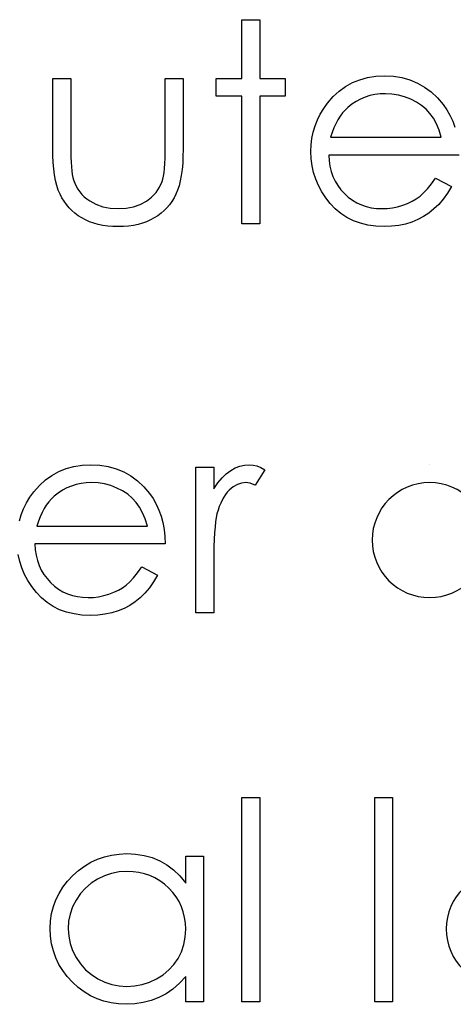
# Model space of a CAD drawing. Header units: inches. Extents: x 7.3 to 43.3, y -43.5 to -20.4.
# Tile 76 of 136: x 35.222 to 35.522, y -38.354 to -37.673. Entities that reach past the tile are written whole.
import ezdxf

# ---------------------------------------------------------------- set-up
doc = ezdxf.new("R2010")
doc.units = ezdxf.units.IN
doc.header["$LTSCALE"] = 0.5
doc.header["$MEASUREMENT"] = 0

msp = doc.modelspace()

# ---------------------------------------------------------------- linework, layer by layer
at = {"color": 7, "linetype": 'Continuous'}
for p, q in [((35.3753, -37.67272), (35.38767, -37.67272)), ((35.3753, -37.71336), (35.3753, -37.67272)), ((35.38767, -37.67272), (35.38767, -37.67272)), ((35.38767, -37.67272), (35.38767, -37.71336)), ((35.24457, -37.71336), (35.25694, -37.71336)), ((35.24458, -37.76147), (35.24458, -37.71336)), ((35.25694, -37.71336), (35.25694, -37.71336)), ((35.25694, -37.71336), (35.25694, -37.76006)), ((35.32231, -37.76006), (35.32231, -37.71336)), ((35.32231, -37.71336), (35.32231, -37.71336)), ((35.32231, -37.71336), (35.33467, -37.71336)), ((35.33467, -37.71336), (35.33467, -37.71336)), ((35.33467, -37.71336), (35.33467, -37.76238)), ((35.35764, -37.72572), (35.35764, -37.71336)), ((35.35764, -37.71336), (35.35764, -37.71336)), ((35.35764, -37.71336), (35.3753, -37.71336)), ((35.3753, -37.71336), (35.3753, -37.71336)), ((35.38767, -37.71336), (35.38767, -37.71336)), ((35.38767, -37.71336), (35.40534, -37.71336)), ((35.40534, -37.71336), (35.40534, -37.71336)), ((35.40534, -37.71336), (35.40534, -37.72572)), ((35.45179, -37.71628), (35.45687, -37.71424)), ((35.45687, -37.71424), (35.46225, -37.71275)), ((35.46225, -37.71275), (35.46794, -37.71189)), ((35.46794, -37.71189), (35.47396, -37.71159)), ((35.47396, -37.71159), (35.47396, -37.71159)), ((35.47396, -37.71159), (35.48014, -37.71189)), ((35.48014, -37.71189), (35.48602, -37.71283)), ((35.48602, -37.71283), (35.49157, -37.71438)), ((35.49157, -37.71438), (35.49679, -37.71653)), ((35.43843, -37.72597), (35.44257, -37.72213)), ((35.44257, -37.72213), (35.44702, -37.71893)), ((35.44702, -37.71893), (35.45179, -37.71628)), ((35.49679, -37.71653), (35.5017, -37.71932)), ((35.5017, -37.71932), (35.50628, -37.72274)), ((35.3753, -37.72572), (35.35764, -37.72572)), ((35.35764, -37.72572), (35.35764, -37.72572)), ((35.3753, -37.81405), (35.3753, -37.72572)), ((35.3753, -37.72572), (35.3753, -37.72572)), ((35.40534, -37.72572), (35.38767, -37.72572)), ((35.38767, -37.72572), (35.38767, -37.72572)), ((35.38767, -37.72572), (35.38767, -37.81405)), ((35.40534, -37.72572), (35.40534, -37.72572)), ((35.4346, -37.73036), (35.43843, -37.72597)), ((35.45737, -37.72765), (35.45433, -37.72926)), ((35.46057, -37.7263), (35.45737, -37.72765)), ((35.46386, -37.72528), (35.46057, -37.7263)), ((35.46731, -37.72454), (35.46386, -37.72528)), ((35.47089, -37.72409), (35.46731, -37.72454)), ((35.47459, -37.72396), (35.47089, -37.72409)), ((35.47912, -37.72418), (35.47459, -37.72396)), ((35.47459, -37.72396), (35.47459, -37.72396)), ((35.48354, -37.72489), (35.47912, -37.72418)), ((35.48787, -37.72605), (35.48354, -37.72489)), ((35.49207, -37.72771), (35.48787, -37.72605)), ((35.49601, -37.72972), (35.49207, -37.72771)), ((35.50628, -37.72274), (35.51056, -37.72677)), ((35.51056, -37.72677), (35.51451, -37.73141)), ((35.42952, -37.73801), (35.43189, -37.73411)), ((35.43189, -37.73411), (35.4346, -37.73036)), ((35.4346, -37.73036), (35.4346, -37.73036)), ((35.44671, -37.73522), (35.44492, -37.73726)), ((35.44865, -37.7334), (35.44671, -37.73522)), ((35.45143, -37.73119), (35.44865, -37.7334)), ((35.44865, -37.7334), (35.44865, -37.7334)), ((35.45433, -37.72926), (35.45143, -37.73119)), ((35.49955, -37.73204), (35.49601, -37.72972)), ((35.50269, -37.73467), (35.49955, -37.73204)), ((35.5054, -37.73759), (35.50269, -37.73467)), ((35.51451, -37.73141), (35.51451, -37.73141)), ((35.51451, -37.73141), (35.51705, -37.73502)), ((35.51705, -37.73502), (35.51923, -37.73883)), ((35.4259, -37.74615), (35.42753, -37.74201)), ((35.42753, -37.74201), (35.42952, -37.73801)), ((35.44169, -37.74195), (35.44025, -37.74466)), ((35.44324, -37.7395), (35.44169, -37.74195)), ((35.44492, -37.73726), (35.44324, -37.7395)), ((35.50777, -37.7409), (35.5054, -37.73759)), ((35.50984, -37.74474), (35.50777, -37.7409)), ((35.51923, -37.73883), (35.5211, -37.74289)), ((35.42463, -37.75043), (35.4259, -37.74615)), ((35.43893, -37.74756), (35.43774, -37.75065)), ((35.44025, -37.74466), (35.43893, -37.74756)), ((35.51164, -37.7491), (35.50984, -37.74474)), ((35.5131, -37.75399), (35.51164, -37.7491)), ((35.5211, -37.74289), (35.52262, -37.74714)), ((35.4232, -37.75934), (35.42372, -37.75482)), ((35.42372, -37.75482), (35.42463, -37.75043)), ((35.43774, -37.75065), (35.43667, -37.75399)), ((35.43667, -37.75399), (35.43667, -37.75399)), ((35.43667, -37.75399), (35.5131, -37.75399)), ((35.24466, -37.76663), (35.24458, -37.76147)), ((35.24458, -37.76147), (35.24458, -37.76147)), ((35.25694, -37.76006), (35.25694, -37.76006)), ((35.25694, -37.76006), (35.25697, -37.76417)), ((35.32228, -37.76453), (35.32231, -37.76006)), ((35.32231, -37.76006), (35.32231, -37.76006)), ((35.33467, -37.76238), (35.33459, -37.76738)), ((35.33467, -37.76238), (35.33467, -37.76238)), ((35.423, -37.76398), (35.4232, -37.75934)), ((35.24488, -37.77146), (35.24466, -37.76663)), ((35.25697, -37.76417), (35.25705, -37.76793)), ((35.25705, -37.76793), (35.25722, -37.77138)), ((35.32203, -37.77229), (35.32217, -37.76862)), ((35.32217, -37.76862), (35.32228, -37.76453)), ((35.33459, -37.76738), (35.33437, -37.77207)), ((35.42322, -37.76892), (35.423, -37.76398)), ((35.423, -37.76398), (35.423, -37.76398)), ((35.42383, -37.77375), (35.42322, -37.76892)), ((35.52547, -37.76635), (35.43537, -37.76635)), ((35.43537, -37.76635), (35.43537, -37.76635)), ((35.43537, -37.76635), (35.43562, -37.77033)), ((35.24527, -37.77593), (35.24488, -37.77146)), ((35.24582, -37.7801), (35.24527, -37.77593)), ((35.25722, -37.77138), (35.25744, -37.7745)), ((35.25744, -37.7745), (35.25771, -37.77726)), ((35.32151, -37.77844), (35.32181, -37.77557)), ((35.32181, -37.77557), (35.32203, -37.77229)), ((35.33398, -37.77646), (35.33343, -37.78049)), ((35.33437, -37.77207), (35.33398, -37.77646)), ((35.42488, -37.77842), (35.42383, -37.77375)), ((35.43562, -37.77033), (35.43617, -37.77414)), ((35.43617, -37.77414), (35.43705, -37.77775)), ((35.24651, -37.78391), (35.24582, -37.7801)), ((35.25771, -37.77726), (35.25805, -37.77971)), ((35.25805, -37.77971), (35.25843, -37.78181)), ((35.25843, -37.78181), (35.2589, -37.78361)), ((35.32026, -37.7846), (35.32073, -37.78294)), ((35.32073, -37.78294), (35.32115, -37.7809)), ((35.32115, -37.7809), (35.32151, -37.77844)), ((35.33343, -37.78049), (35.33274, -37.78424)), ((35.42637, -37.78297), (35.42488, -37.77842)), ((35.42825, -37.78742), (35.42637, -37.78297)), ((35.43705, -37.77775), (35.43827, -37.78118)), ((35.43827, -37.78118), (35.43976, -37.78441)), ((35.50636, -37.78631), (35.50918, -37.78225)), ((35.50918, -37.78225), (35.52017, -37.78802)), ((35.24736, -37.78742), (35.24651, -37.78391)), ((35.24838, -37.79056), (35.24736, -37.78742)), ((35.2589, -37.78361), (35.2589, -37.78361)), ((35.2589, -37.78361), (35.25973, -37.78584)), ((35.25973, -37.78584), (35.2607, -37.78797)), ((35.2607, -37.78797), (35.26185, -37.78995)), ((35.26185, -37.78995), (35.26315, -37.79183)), ((35.31598, -37.79225), (35.31844, -37.78863)), ((35.31844, -37.78863), (35.32026, -37.7846)), ((35.32026, -37.7846), (35.32026, -37.7846)), ((35.33188, -37.78764), (35.33086, -37.79073)), ((35.33274, -37.78424), (35.33188, -37.78764)), ((35.43054, -37.79172), (35.42825, -37.78742)), ((35.43976, -37.78441), (35.44158, -37.78747)), ((35.44158, -37.78747), (35.44373, -37.79034)), ((35.44373, -37.79034), (35.44619, -37.79305)), ((35.50101, -37.7926), (35.50363, -37.78973)), ((35.50363, -37.78973), (35.50636, -37.78631)), ((35.52017, -37.78802), (35.51746, -37.79263)), ((35.52017, -37.78802), (35.52017, -37.78802)), ((35.24954, -37.79338), (35.24838, -37.79056)), ((35.25087, -37.79594), (35.24954, -37.79338)), ((35.25236, -37.79837), (35.25087, -37.79594)), ((35.26315, -37.79183), (35.26464, -37.7936)), ((35.26464, -37.7936), (35.2663, -37.79523)), ((35.2663, -37.79523), (35.26809, -37.79675)), ((35.26809, -37.79675), (35.27008, -37.79813)), ((35.30925, -37.79826), (35.31292, -37.79548)), ((35.31292, -37.79548), (35.31598, -37.79225)), ((35.32838, -37.79605), (35.32692, -37.79846)), ((35.3297, -37.79352), (35.32838, -37.79605)), ((35.33086, -37.79073), (35.3297, -37.79352)), ((35.43327, -37.79589), (35.43054, -37.79172)), ((35.43642, -37.79992), (35.43327, -37.79589)), ((35.44619, -37.79305), (35.44889, -37.79548)), ((35.44889, -37.79548), (35.45174, -37.7976)), ((35.49306, -37.79835), (35.4959, -37.79669)), ((35.4959, -37.79669), (35.4985, -37.79484)), ((35.4985, -37.79484), (35.50101, -37.7926)), ((35.51456, -37.79677), (35.51147, -37.80047)), ((35.51746, -37.79263), (35.51456, -37.79677)), ((35.25399, -37.80066), (35.25236, -37.79837)), ((35.25578, -37.80282), (35.25399, -37.80066)), ((35.25774, -37.80481), (35.25578, -37.80282)), ((35.27008, -37.79813), (35.27441, -37.80044)), ((35.27441, -37.80044), (35.27916, -37.80213)), ((35.27916, -37.80213), (35.2843, -37.80312)), ((35.2843, -37.80312), (35.28982, -37.80345)), ((35.28982, -37.80345), (35.29534, -37.80312)), ((35.28982, -37.80345), (35.28982, -37.80345)), ((35.29534, -37.80312), (35.30042, -37.80216)), ((35.30042, -37.80216), (35.30505, -37.80053)), ((35.30505, -37.80053), (35.30925, -37.79826)), ((35.32349, -37.80285), (35.32153, -37.80483)), ((35.32526, -37.80072), (35.32349, -37.80285)), ((35.32692, -37.79846), (35.32526, -37.80072)), ((35.43992, -37.80365), (35.43642, -37.79992)), ((35.44379, -37.80688), (35.43992, -37.80365)), ((35.45174, -37.7976), (35.45475, -37.79939)), ((35.45475, -37.79939), (35.45792, -37.80086)), ((35.45792, -37.80086), (35.46123, -37.80199)), ((35.46123, -37.80199), (35.46471, -37.80279)), ((35.46471, -37.80279), (35.46833, -37.80329)), ((35.46833, -37.80329), (35.47211, -37.80345)), ((35.47211, -37.80345), (35.47581, -37.80331)), ((35.47211, -37.80345), (35.47211, -37.80345)), ((35.47581, -37.80331), (35.47942, -37.80287)), ((35.47942, -37.80287), (35.48301, -37.80213)), ((35.48301, -37.80213), (35.48655, -37.80111)), ((35.48655, -37.80111), (35.48994, -37.79984)), ((35.48994, -37.79984), (35.49306, -37.79835)), ((35.50816, -37.80367), (35.50465, -37.80646)), ((35.51147, -37.80047), (35.50816, -37.80367)), ((35.25987, -37.80665), (35.25774, -37.80481)), ((35.26216, -37.80837), (35.25987, -37.80665)), ((35.26459, -37.80991), (35.26216, -37.80837)), ((35.26718, -37.81129), (35.26459, -37.80991)), ((35.31474, -37.80991), (35.31218, -37.81129)), ((35.31717, -37.80837), (35.31474, -37.80991)), ((35.31944, -37.80665), (35.31717, -37.80837)), ((35.32153, -37.80483), (35.31944, -37.80665)), ((35.44796, -37.80961), (35.44379, -37.80688)), ((35.45243, -37.81184), (35.44796, -37.80961)), ((35.50095, -37.80889), (35.49701, -37.81099)), ((35.50465, -37.80646), (35.50095, -37.80889)), ((35.26994, -37.81251), (35.26718, -37.81129)), ((35.27284, -37.8135), (35.26994, -37.81251)), ((35.2759, -37.81433), (35.27284, -37.8135)), ((35.27913, -37.81499), (35.2759, -37.81433)), ((35.2825, -37.81546), (35.27913, -37.81499)), ((35.28604, -37.81574), (35.2825, -37.81546)), ((35.28971, -37.81582), (35.28604, -37.81574)), ((35.29341, -37.81574), (35.28971, -37.81582)), ((35.28971, -37.81582), (35.28971, -37.81582)), ((35.29691, -37.81546), (35.29341, -37.81574)), ((35.30028, -37.81499), (35.29691, -37.81546)), ((35.30351, -37.81433), (35.30028, -37.81499)), ((35.30654, -37.8135), (35.30351, -37.81433)), ((35.30944, -37.81251), (35.30654, -37.8135)), ((35.31218, -37.81129), (35.30944, -37.81251)), ((35.38767, -37.81405), (35.3753, -37.81405)), ((35.3753, -37.81405), (35.3753, -37.81405)), ((35.38767, -37.81405), (35.38767, -37.81405)), ((35.45726, -37.81358), (35.45243, -37.81184)), ((35.46239, -37.81483), (35.45726, -37.81358)), ((35.46786, -37.81557), (35.46239, -37.81483)), ((35.47365, -37.81582), (35.46786, -37.81557)), ((35.47887, -37.81563), (35.47365, -37.81582)), ((35.47365, -37.81582), (35.47365, -37.81582)), ((35.48381, -37.81505), (35.47887, -37.81563)), ((35.48848, -37.81408), (35.48381, -37.81505)), ((35.49287, -37.81273), (35.48848, -37.81408)), ((35.49701, -37.81099), (35.49287, -37.81273)), ((35.25909, -37.98178), (35.26478, -37.98092)), ((35.26478, -37.98092), (35.2708, -37.98062)), ((35.2708, -37.98062), (35.2708, -37.98062)), ((35.2708, -37.98062), (35.27698, -37.98092)), ((35.27698, -37.98092), (35.28286, -37.98186)), ((35.3739, -37.98158), (35.37713, -37.98087)), ((35.37713, -37.98087), (35.38044, -37.98062)), ((35.38044, -37.98062), (35.38044, -37.98062)), ((35.38044, -37.98062), (35.38301, -37.98084)), ((35.38301, -37.98084), (35.38566, -37.98147)), ((35.5052, -37.98062), (35.5052, -37.98062)), ((35.24386, -37.98796), (35.24863, -37.98531)), ((35.24863, -37.98531), (35.25371, -37.98327)), ((35.25371, -37.98327), (35.25909, -37.98178)), ((35.28286, -37.98186), (35.28841, -37.98341)), ((35.28841, -37.98341), (35.29363, -37.98556)), ((35.29363, -37.98556), (35.29854, -37.98835)), ((35.34351, -37.98238), (35.35587, -37.98238)), ((35.34351, -38.08308), (35.34351, -37.98238)), ((35.35587, -37.98238), (35.35587, -37.98238)), ((35.35587, -37.98238), (35.35587, -37.99721)), ((35.36159, -37.98964), (35.36454, -37.9868)), ((35.36454, -37.9868), (35.36758, -37.98454)), ((35.36758, -37.98454), (35.37069, -37.98283)), ((35.37069, -37.98283), (35.3739, -37.98158)), ((35.3912, -37.98407), (35.38441, -37.99478)), ((35.38566, -37.98147), (35.38839, -37.98255)), ((35.38839, -37.98255), (35.3912, -37.98407)), ((35.3912, -37.98407), (35.3912, -37.98407)), ((35.23527, -37.995), (35.23941, -37.99116)), ((35.23941, -37.99116), (35.24386, -37.98796)), ((35.2607, -37.99431), (35.25741, -37.99533)), ((35.26415, -37.99356), (35.2607, -37.99431)), ((35.26773, -37.99312), (35.26415, -37.99356)), ((35.27143, -37.99298), (35.26773, -37.99312)), ((35.27596, -37.99321), (35.27143, -37.99298)), ((35.27143, -37.99298), (35.27143, -37.99298)), ((35.28038, -37.99392), (35.27596, -37.99321)), ((35.28471, -37.99508), (35.28038, -37.99392)), ((35.29854, -37.98835), (35.30312, -37.99177)), ((35.30312, -37.99177), (35.3074, -37.9958)), ((35.35587, -37.99721), (35.35869, -37.99312)), ((35.35869, -37.99312), (35.36159, -37.98964)), ((35.37221, -37.99431), (35.36937, -37.99597)), ((35.37514, -37.99332), (35.37221, -37.99431)), ((35.37809, -37.99298), (35.37514, -37.99332)), ((35.37944, -37.99309), (35.37809, -37.99298)), ((35.37809, -37.99298), (35.37809, -37.99298)), ((35.38096, -37.99343), (35.37944, -37.99309)), ((35.38262, -37.99401), (35.38096, -37.99343)), ((35.38441, -37.99478), (35.38262, -37.99401)), ((35.22873, -38.00314), (35.23144, -37.99939)), ((35.23144, -37.99939), (35.23527, -37.995)), ((35.23144, -37.99939), (35.23144, -37.99939)), ((35.24827, -38.00022), (35.24549, -38.00242)), ((35.25117, -37.99828), (35.24827, -38.00022)), ((35.25421, -37.99668), (35.25117, -37.99828)), ((35.25741, -37.99533), (35.25421, -37.99668)), ((35.28891, -37.99674), (35.28471, -37.99508)), ((35.29285, -37.99875), (35.28891, -37.99674)), ((35.29639, -38.00107), (35.29285, -37.99875)), ((35.29953, -38.00369), (35.29639, -38.00107)), ((35.3074, -37.9958), (35.31135, -38.00044)), ((35.31135, -38.00044), (35.31135, -38.00044)), ((35.31135, -38.00044), (35.31389, -38.00405)), ((35.35587, -37.99721), (35.35587, -37.99721)), ((35.36393, -38.00129), (35.36277, -38.00306)), ((35.3652, -37.99969), (35.36393, -38.00129)), ((35.36655, -37.99828), (35.3652, -37.99969)), ((35.36937, -37.99597), (35.36655, -37.99828)), ((35.38441, -37.99478), (35.38441, -37.99478)), ((35.22437, -38.01104), (35.22636, -38.00703)), ((35.22636, -38.00703), (35.22873, -38.00314)), ((35.24176, -38.00629), (35.24008, -38.00852)), ((35.24355, -38.00425), (35.24176, -38.00629)), ((35.24549, -38.00242), (35.24355, -38.00425)), ((35.24549, -38.00242), (35.24549, -38.00242)), ((35.30224, -38.00662), (35.29953, -38.00369)), ((35.30461, -38.00993), (35.30224, -38.00662)), ((35.31389, -38.00405), (35.31607, -38.00786)), ((35.31607, -38.00786), (35.31794, -38.01192)), ((35.36065, -38.00717), (35.35971, -38.00949)), ((35.36167, -38.00502), (35.36065, -38.00717)), ((35.36277, -38.00306), (35.36167, -38.00502)), ((35.22274, -38.01518), (35.22437, -38.01104)), ((35.23709, -38.01369), (35.23577, -38.01658)), ((35.23853, -38.01098), (35.23709, -38.01369)), ((35.24008, -38.00852), (35.23853, -38.01098)), ((35.30668, -38.01377), (35.30461, -38.00993)), ((35.30848, -38.01813), (35.30668, -38.01377)), ((35.31794, -38.01192), (35.31946, -38.01617)), ((35.35808, -38.01468), (35.35756, -38.01708)), ((35.35885, -38.012), (35.35808, -38.01468)), ((35.35808, -38.01468), (35.35808, -38.01468)), ((35.35971, -38.00949), (35.35885, -38.012)), ((35.22147, -38.01946), (35.22274, -38.01518)), ((35.23458, -38.01968), (35.23351, -38.02302)), ((35.23577, -38.01658), (35.23458, -38.01968)), ((35.30994, -38.02302), (35.30848, -38.01813)), ((35.31946, -38.01617), (35.32068, -38.02064)), ((35.32068, -38.02064), (35.32156, -38.02534)), ((35.35711, -38.02004), (35.35673, -38.02354)), ((35.35756, -38.01708), (35.35711, -38.02004)), ((35.23351, -38.02302), (35.23351, -38.02302)), ((35.23351, -38.02302), (35.30994, -38.02302)), ((35.32156, -38.02534), (35.32209, -38.03025)), ((35.35642, -38.0276), (35.35618, -38.03218)), ((35.35673, -38.02354), (35.35642, -38.0276)), ((35.32231, -38.03538), (35.23221, -38.03538)), ((35.23221, -38.03538), (35.23221, -38.03538)), ((35.23221, -38.03538), (35.23246, -38.03936)), ((35.32209, -38.03025), (35.32231, -38.03538)), ((35.32231, -38.03538), (35.32231, -38.03538)), ((35.35618, -38.03218), (35.35601, -38.03731)), ((35.23246, -38.03936), (35.23301, -38.04317)), ((35.35601, -38.03731), (35.3559, -38.043)), ((35.22172, -38.04745), (35.22067, -38.04278)), ((35.22321, -38.052), (35.22172, -38.04745)), ((35.23301, -38.04317), (35.23389, -38.04678)), ((35.23389, -38.04678), (35.23511, -38.05021)), ((35.3559, -38.043), (35.35587, -38.04924)), ((35.22509, -38.05644), (35.22321, -38.052)), ((35.23511, -38.05021), (35.2366, -38.05344)), ((35.2366, -38.05344), (35.23842, -38.0565)), ((35.30047, -38.05876), (35.3032, -38.05534)), ((35.3032, -38.05534), (35.30602, -38.05128)), ((35.30602, -38.05128), (35.31701, -38.05705)), ((35.35587, -38.04924), (35.35587, -38.04924)), ((35.35587, -38.04924), (35.35587, -38.08308)), ((35.22738, -38.06075), (35.22509, -38.05644)), ((35.23011, -38.06492), (35.22738, -38.06075)), ((35.23842, -38.0565), (35.24057, -38.05937)), ((35.24057, -38.05937), (35.24303, -38.06208)), ((35.24303, -38.06208), (35.24573, -38.0645)), ((35.29534, -38.06387), (35.29785, -38.06163)), ((35.29785, -38.06163), (35.30047, -38.05876)), ((35.3143, -38.06166), (35.3114, -38.0658)), ((35.31701, -38.05705), (35.3143, -38.06166)), ((35.31701, -38.05705), (35.31701, -38.05705)), ((35.23326, -38.06895), (35.23011, -38.06492)), ((35.23676, -38.07267), (35.23326, -38.06895)), ((35.24573, -38.0645), (35.24858, -38.06663)), ((35.24858, -38.06663), (35.25159, -38.06842)), ((35.25159, -38.06842), (35.25476, -38.06989)), ((35.28339, -38.07014), (35.28678, -38.06887)), ((35.28678, -38.06887), (35.2899, -38.06737)), ((35.2899, -38.06737), (35.29274, -38.06572)), ((35.29274, -38.06572), (35.29534, -38.06387)), ((35.30831, -38.0695), (35.305, -38.0727)), ((35.3114, -38.0658), (35.30831, -38.0695)), ((35.24063, -38.0759), (35.23676, -38.07267)), ((35.2448, -38.07864), (35.24063, -38.0759)), ((35.25476, -38.06989), (35.25807, -38.07102)), ((35.25807, -38.07102), (35.26155, -38.07182)), ((35.26155, -38.07182), (35.26517, -38.07232)), ((35.26517, -38.07232), (35.26895, -38.07248)), ((35.26895, -38.07248), (35.27265, -38.07234)), ((35.26895, -38.07248), (35.26895, -38.07248)), ((35.27265, -38.07234), (35.27626, -38.0719)), ((35.27626, -38.0719), (35.27985, -38.07116)), ((35.27985, -38.07116), (35.28339, -38.07014)), ((35.30149, -38.07549), (35.29779, -38.07792)), ((35.305, -38.0727), (35.30149, -38.07549)), ((35.24927, -38.08087), (35.2448, -38.07864)), ((35.2541, -38.08261), (35.24927, -38.08087)), ((35.25923, -38.08385), (35.2541, -38.08261)), ((35.28532, -38.08311), (35.28065, -38.08407)), ((35.28971, -38.08176), (35.28532, -38.08311)), ((35.29385, -38.08002), (35.28971, -38.08176)), ((35.29779, -38.07792), (35.29385, -38.08002)), ((35.35587, -38.08308), (35.34351, -38.08308)), ((35.34351, -38.08308), (35.34351, -38.08308)), ((35.35587, -38.08308), (35.35587, -38.08308)), ((35.2647, -38.0846), (35.25923, -38.08385)), ((35.27049, -38.08485), (35.2647, -38.0846)), ((35.27571, -38.08465), (35.27049, -38.08485)), ((35.27049, -38.08485), (35.27049, -38.08485)), ((35.28065, -38.08407), (35.27571, -38.08465)), ((35.3753, -38.21078), (35.38767, -38.21078)), ((35.3753, -38.35211), (35.3753, -38.21078)), ((35.38767, -38.21078), (35.38767, -38.21078)), ((35.38767, -38.21078), (35.38767, -38.35211)), ((35.46717, -38.21078), (35.47953, -38.21078)), ((35.46717, -38.35211), (35.46717, -38.21078)), ((35.47953, -38.21078), (35.47953, -38.21078)), ((35.47953, -38.21078), (35.47953, -38.35211)), ((35.27085, -38.25558), (35.27544, -38.25346)), ((35.27544, -38.25346), (35.28021, -38.25177)), ((35.28021, -38.25177), (35.28518, -38.25059)), ((35.28518, -38.25059), (35.29034, -38.2499)), ((35.29034, -38.2499), (35.2957, -38.24965)), ((35.2957, -38.24965), (35.2957, -38.24965)), ((35.2957, -38.24965), (35.30185, -38.24995)), ((35.30185, -38.24995), (35.3077, -38.25086)), ((35.3077, -38.25086), (35.31325, -38.25241)), ((35.31325, -38.25241), (35.3185, -38.25453)), ((35.33644, -38.27005), (35.33644, -38.25141)), ((35.33644, -38.25141), (35.33644, -38.25141)), ((35.33644, -38.25141), (35.3488, -38.25141)), ((35.3488, -38.25141), (35.3488, -38.35211)), ((35.2623, -38.2613), (35.26649, -38.2582)), ((35.26649, -38.2582), (35.27085, -38.25558)), ((35.3185, -38.25453), (35.32344, -38.25732)), ((35.32344, -38.25732), (35.3281, -38.26085)), ((35.25468, -38.26875), (35.25832, -38.26486)), ((35.25832, -38.26486), (35.2623, -38.2613)), ((35.28029, -38.26494), (35.27552, -38.2672)), ((35.28526, -38.26331), (35.28029, -38.26494)), ((35.29045, -38.26234), (35.28526, -38.26331)), ((35.29586, -38.26201), (35.29045, -38.26234)), ((35.30006, -38.26218), (35.29586, -38.26201)), ((35.30409, -38.26273), (35.30006, -38.26218)), ((35.30795, -38.26361), (35.30409, -38.26273)), ((35.31165, -38.26488), (35.30795, -38.26361)), ((35.31516, -38.26648), (35.31165, -38.26488)), ((35.31852, -38.26844), (35.31516, -38.26648)), ((35.3281, -38.26085), (35.33241, -38.26508)), ((35.33241, -38.26508), (35.33644, -38.27005)), ((35.24888, -38.27714), (35.25153, -38.27286)), ((35.25153, -38.27286), (35.25468, -38.26875)), ((35.26715, -38.27344), (35.26368, -38.27733)), ((35.2711, -38.27005), (35.26715, -38.27344)), ((35.27552, -38.2672), (35.2711, -38.27005)), ((35.3217, -38.27079), (35.31852, -38.26844)), ((35.32471, -38.27347), (35.3217, -38.27079)), ((35.32747, -38.27642), (35.32471, -38.27347)), ((35.33644, -38.27005), (35.33644, -38.27005)), ((35.2467, -38.28161), (35.24888, -38.27714)), ((35.26368, -38.27733), (35.26067, -38.28178)), ((35.32984, -38.27954), (35.32747, -38.27642)), ((35.33186, -38.28285), (35.32984, -38.27954)), ((35.24377, -38.29116), (35.24499, -38.2863)), ((35.24499, -38.2863), (35.2467, -38.28161)), ((35.25827, -38.28652), (35.25656, -38.29144)), ((35.26067, -38.28178), (35.25827, -38.28652)), ((35.33351, -38.28633), (35.33186, -38.28285)), ((35.33478, -38.28998), (35.33351, -38.28633)), ((35.24306, -38.29624), (35.24377, -38.29116)), ((35.25656, -38.29144), (35.25551, -38.29646)), ((35.33569, -38.29381), (35.33478, -38.28998)), ((35.33625, -38.29781), (35.33569, -38.29381)), ((35.24281, -38.30149), (35.24306, -38.29624)), ((35.25551, -38.29646), (35.25517, -38.30162)), ((35.33644, -38.30198), (35.33625, -38.29781)), ((35.24306, -38.30684), (35.24281, -38.30149)), ((35.24281, -38.30149), (35.24281, -38.30149)), ((35.24377, -38.312), (35.24306, -38.30684)), ((35.25517, -38.30162), (35.25517, -38.30162)), ((35.25517, -38.30162), (35.25553, -38.30676)), ((35.25553, -38.30676), (35.25656, -38.31178)), ((35.33514, -38.31261), (35.33611, -38.30745)), ((35.33611, -38.30745), (35.33644, -38.30198)), ((35.33644, -38.30198), (35.33644, -38.30198)), ((35.24496, -38.31694), (35.24377, -38.312)), ((35.25656, -38.31178), (35.25829, -38.3167)), ((35.33349, -38.31752), (35.33514, -38.31261)), ((35.24665, -38.32169), (35.24496, -38.31694)), ((35.25829, -38.3167), (35.26072, -38.3215)), ((35.26072, -38.3215), (35.26376, -38.32597)), ((35.33119, -38.32213), (35.33349, -38.31752)), ((35.24883, -38.32625), (35.24665, -38.32169)), ((35.25145, -38.33058), (35.24883, -38.32625)), ((35.26376, -38.32597), (35.26724, -38.32992)), ((35.32487, -38.33014), (35.3283, -38.32636)), ((35.3283, -38.32636), (35.33119, -38.32213)), ((35.25457, -38.33469), (35.25145, -38.33058)), ((35.25818, -38.33861), (35.25457, -38.33469)), ((35.26724, -38.32992), (35.27121, -38.33334)), ((35.27121, -38.33334), (35.27566, -38.33624)), ((35.31629, -38.33629), (35.32084, -38.33345)), ((35.32084, -38.33345), (35.32487, -38.33014)), ((35.33644, -38.33469), (35.33216, -38.33933)), ((35.33644, -38.35211), (35.33644, -38.33469)), ((35.33644, -38.33469), (35.33644, -38.33469)), ((35.26213, -38.3422), (35.25818, -38.33861)), ((35.27566, -38.33624), (35.28043, -38.33856)), ((35.28043, -38.33856), (35.28537, -38.34019)), ((35.28537, -38.34019), (35.29048, -38.34118)), ((35.29048, -38.34118), (35.29575, -38.34151)), ((35.29575, -38.34151), (35.30111, -38.34118)), ((35.29575, -38.34151), (35.29575, -38.34151)), ((35.30111, -38.34118), (35.30632, -38.34021)), ((35.30632, -38.34021), (35.31138, -38.33858)), ((35.31138, -38.33858), (35.31629, -38.33629)), ((35.33216, -38.33933), (35.32766, -38.3433)), ((35.26627, -38.34529), (35.26213, -38.3422)), ((35.27063, -38.34791), (35.26627, -38.34529)), ((35.27516, -38.35007), (35.27063, -38.34791)), ((35.32286, -38.34662), (35.31783, -38.34927)), ((35.32766, -38.3433), (35.32286, -38.34662)), ((35.27991, -38.35172), (35.27516, -38.35007)), ((35.28485, -38.35291), (35.27991, -38.35172)), ((35.28998, -38.35363), (35.28485, -38.35291)), ((35.29531, -38.35388), (35.28998, -38.35363)), ((35.3013, -38.3536), (35.29531, -38.35388)), ((35.29531, -38.35388), (35.29531, -38.35388)), ((35.30707, -38.35272), (35.3013, -38.3536)), ((35.31256, -38.35128), (35.30707, -38.35272)), ((35.31783, -38.34927), (35.31256, -38.35128)), ((35.3488, -38.35211), (35.33644, -38.35211)), ((35.33644, -38.35211), (35.33644, -38.35211)), ((35.3488, -38.35211), (35.3488, -38.35211)), ((35.38767, -38.35211), (35.3753, -38.35211)), ((35.3753, -38.35211), (35.3753, -38.35211)), ((35.38767, -38.35211), (35.38767, -38.35211)), ((35.47953, -38.35211), (35.46717, -38.35211)), ((35.46717, -38.35211), (35.46717, -38.35211)), ((35.47953, -38.35211), (35.47953, -38.35211))]:
    msp.add_line(p, q, dxfattribs=at)
for centre, start, end in [((35.50515, -38.03273), 90.0003, 89.9997), ((35.55638, -38.30175), 90.00012, 89.99988)]:
    msp.add_arc(centre, 0.03974, start, end, dxfattribs=at)

doc.saveas('drawing.dxf')
